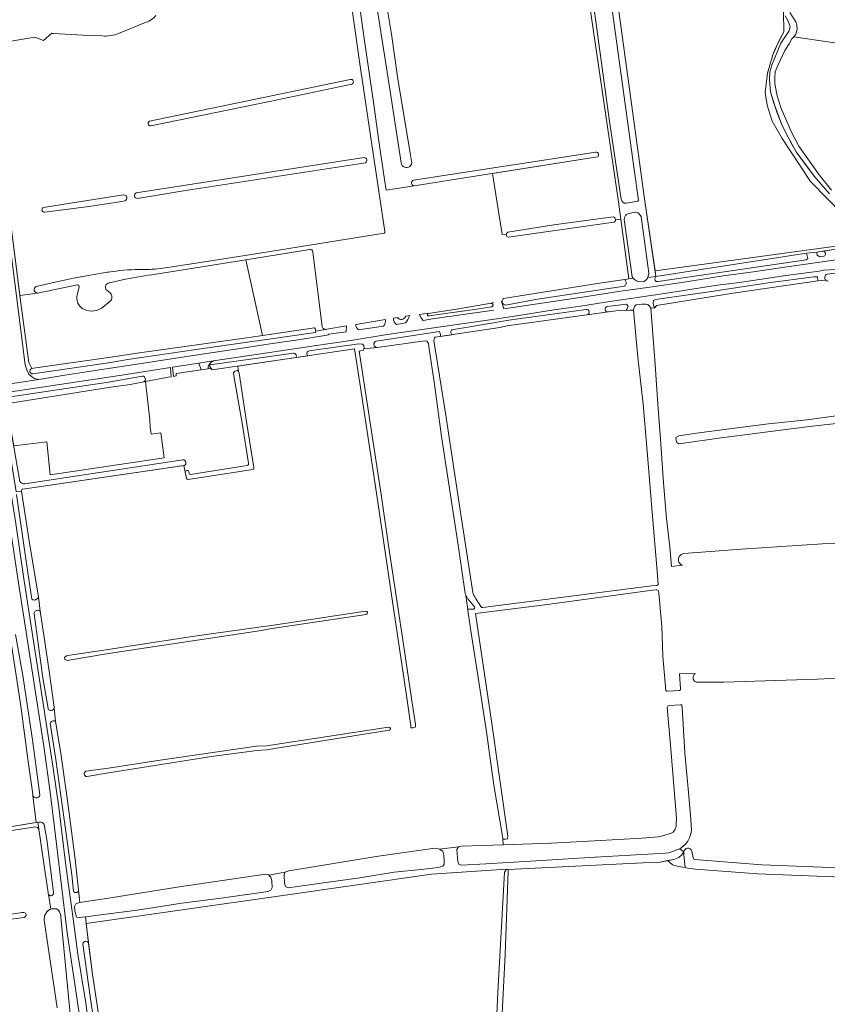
# Model space of a CAD drawing. Header units: metres. Extents: x 209813 to 223847, y 571801 to 587119.
# Tile 242 of 256: x 221957 to 222348, y 573596 to 574073. Entities that reach past the tile are written whole.
import ezdxf

# ---------------------------------------------------------------- set-up
doc = ezdxf.new("R2010")
doc.units = ezdxf.units.M
for name, color, linetype, lineweight in [('B-RO-GR-BOS_GEMENGD-GV', 8, 'Continuous', 0), ('B-RO-GR-BOUWLAND-GV', 8, 'Continuous', 0), ('B-RO-GR-GRAS-GV', 8, 'Continuous', 0), ('B-RO-GR-HOUTWAL-GV', 8, 'Continuous', 0), ('B-RO-OG-WATER_GREPPEL-GV', 8, 'Continuous', 0), ('B-RO-OG-WEG-GV', 8, 'Continuous', 0), ('B-RO-VH-ONVERHARD-GV', 8, 'Continuous', 0), ('B-RO-VH-VERHARDING_HALFVERHARDING-GV', 8, 'Continuous', 0)]:
    doc.layers.add(name, color=color, linetype=linetype, lineweight=lineweight)

msp = doc.modelspace()

# ---------------------------------------------------------------- linework, layer by layer
at = {"layer": 'B-RO-GR-BOS_GEMENGD-GV', "flags": 128}
for points in [[(222097.54, 573961.231), (222066.526, 573956.284)], [(222074.55, 573919.624), (222099.833, 573923.287), (222100.052, 573922.956), (222100.214, 573922.592), (222100.313, 573922.207), (222100.342, 573921.744), (222105.067, 573922.572), (222104.713, 573922.628), (222104.378, 573922.754), (222104.075, 573922.945), (222103.816, 573923.192), (222103.612, 573923.486), (222103.47, 573923.814), (222098.96, 573960.175)], [(222074.55, 573919.624), (222066.526, 573956.284), (222022.861, 573949.317)], [(221984.951, 573944.153), (221965.641, 573940.203), (221957.062, 573938.964), (221957.523, 573935.353), (221961.411, 573906.592), (221962.8, 573903.59), (221963.58, 573903.79), (222000, 573908.992), (222014.93, 573911.285), (222068.119, 573918.692), (222074.55, 573919.624)], [(222008.218, 573946.861), (221999.761, 573945.006)], [(221984.754, 573939.272), (221985.789, 573943.002)], [(221999.304, 573941.407), (222000.803, 573940.244)], [(222000.687, 573936.178), (221996.458, 573932.735)]]:
    msp.add_lwpolyline(points, dxfattribs=at)
at = {"layer": 'B-RO-GR-BOS_GEMENGD-GV'}
for points in [[(222098.96, 573960.175, 0.4760489), (222097.54, 573961.231)], [(222022.861, 573949.317, 0.0185462), (222008.218, 573946.861)], [(221985.789, 573943.002, 0.4030992), (221984.951, 573944.153)], [(221999.761, 573945.006, 0.5863772), (221999.304, 573941.407)], [(221987.24, 573932.747, -0.2982547), (221984.754, 573939.272)], [(222000.803, 573940.244, -0.4431638), (222000.687, 573936.178)], [(221996.458, 573932.735, -0.2779352), (221987.24, 573932.747)]]:
    msp.add_lwpolyline(points, format="xyb", dxfattribs=at)
at = {"layer": 'B-RO-GR-BOUWLAND-GV', "flags": 128}
msp.add_lwpolyline([(222367.653, 573656.82), (222314.472, 573659.003), (222284.23, 573661.185), (222280.42, 573661.662), (222279.357, 573662.116), (222276.002, 573662.542), (222273.092, 573663.402), (222270.777, 573665.387), (222267.205, 573664.659), (222262.112, 573664.394), (222193.632, 573660.992), (222193.587, 573660.252), (222192.158, 573619.855), (222189.098, 573559.553)], dxfattribs=at)
at = {"layer": 'B-RO-GR-GRAS-GV', "flags": 128}
for points in [[(222254.643, 574000), (222256.609, 573985.226), (222256.338, 573984.678), (222250.844, 573983.703), (222249.791, 573983.722), (222249.016, 573984.184), (222248.539, 573984.881), (222248.261, 573985.7), (222242.66, 574023.312), (222233.267, 574091.849), (222232.905, 574093.713), (222233.124, 574094.888), (222233.708, 574095.462), (222236.599, 574096.119), (222238.584, 574096.281), (222239.846, 574096.279), (222240.787, 574096.357), (222241.256, 574095.764), (222241.619, 574093.901)], [(222264.715, 573950.925), (222365.295, 573964.698), (222364.24, 573969.384), (222356.643, 573977.302), (222340.032, 573994.254), (222326.19, 574014.966), (222321.413, 574023.425), (222318.944, 574031.087), (222318.038, 574037.361), (222319.102, 574046.64), (222321.734, 574055.547), (222325.034, 574062.879), (222327.119, 574066.718), (222326.881, 574076.342), (222326.49, 574077.18), (222325.815, 574085.434), (222325.635, 574087.628), (222325.038, 574089.787), (222323.733, 574090.311), (222245.455, 574092.006), (222245.162, 574091.038), (222259.657, 573985.754)], [(222017.889, 573897.35), (222010.398, 573895.962), (222000, 573894.426), (221952.4, 573886.95), (221951.856, 573886.819), (221951.717, 573886.588), (221951.648, 573886.426), (221951.509, 573885.732), (221952.378, 573875.957), (221954.05, 573866.267), (221970.052, 573868.159), (221971.658, 573852.157), (222027.002, 573860.474), (222025.297, 573872.562), (222020.571, 573871.915), (222020.084, 573875.264), (222020.068, 573878.878)], [(222279.357, 573662.116), (222278.67, 573667.949), (222278.638, 573669.63), (222277.722, 573668.099), (222276.201, 573666.842), (222273.754, 573665.916), (222270.777, 573665.387), (222273.092, 573663.402), (222276.002, 573662.542)]]:
    msp.add_lwpolyline(points, close=True, dxfattribs=at)
for points in [[(222121.577, 574052.328), (222115.927, 574092.344)], [(222141.66, 574003.234), (222135.932, 574041.082), (222129.139, 574084.277), (222127.897, 574091.748), (222127.743, 574093.628), (222126.935, 574094.509), (222119.614, 574094.015), (222123.703, 574064.586), (222128.414, 574031.423), (222130.722, 574014.785), (222133.695, 573995.151), (222134.442, 573989.965), (222148.015, 573992.094)], [(222245.532, 573975.679), (222248.114, 573976.018), (222247.005, 573984.335), (222231.119, 574092.41), (222230.458, 574092.778), (222229.744, 574092.509), (222176.424, 574093.82), (222159.917, 574093.737), (222132.496, 574093.387), (222134.368, 574082.077), (222136.98, 574065.569), (222139.934, 574044.882), (222145.558, 574010.847), (222146.762, 574004.055)], [(222018.296, 574071.283), (222004.893, 574065.848)], [(221997.002, 574064.697), (221987.597, 574065.002), (221973.337, 574065.944), (221973.086, 574065.908), (221972.835, 574065.941), (221972.602, 574066.04), (221968.487, 574062.437), (221964.37, 574064.127), (221942.952, 574060.614), (221944.8, 574045.29), (221946.106, 574035.193), (221948.729, 574004.235), (221957.062, 573938.964), (221965.641, 573940.203)], [(222397.754, 574054.509), (222331.983, 574064.317), (222331.772, 574064.047), (222330.891, 574063.238), (222329.721, 574060.828), (222327.566, 574057.602), (222324.16, 574050.383), (222322.945, 574047.234), (222322.645, 574044.475), (222322.78, 574041.541), (222323.789, 574035.629), (222324.726, 574033.181), (222325.764, 574029.479), (222330.795, 574018.112), (222334.302, 574011.248), (222344.161, 573997.436), (222350.234, 573990.046)], [(222133.865, 573969.97), (222128.092, 574007.813), (222121.577, 574052.328)], [(222117.89, 574041.321), (222077.925, 574033.005)], [(222077.925, 574033.005), (222020.483, 574021.204)], [(222013.446, 573988.641), (222123.774, 574005.78)], [(222147.735, 573994.827), (222236.002, 574008.355)], [(222236.791, 574006.068), (222186.028, 573998.068), (222190.714, 573968.471), (222192.667, 573968.727)], [(222124.375, 574003.282), (222036.31, 573989.67)], [(222007.967, 573984.81), (222006.402, 573984.499), (221989.287, 573981.958), (221968.928, 573979.323), (221968.637, 573979.352), (221968.361, 573979.453), (221968.121, 573979.62), (221967.93, 573979.843), (221967.8, 573980.105), (221967.741, 573980.393), (221967.756, 573980.686), (221967.844, 573980.965), (221967.999, 573981.214), (221968.212, 573981.415), (221968.469, 573981.557), (221981.592, 573983.773), (222007.308, 573987.736)], [(222036.31, 573989.67), (222013.971, 573986.002)], [(222247.005, 573984.335), (222251.999, 573947.029), (222254.152, 573947.372), (222253.569, 573948.033), (222249.742, 573975.871), (222250.03, 573977.102), (222250.449, 573977.732), (222250.868, 573978.151), (222251.498, 573978.57), (222253.411, 573979.068), (222254.617, 573979.121), (222255.508, 573979.278), (222256.504, 573979.016), (222257.92, 573977.286), (222261.726, 573949.759), (222261.157, 573947.742), (222265.1, 573948.271), (222259.657, 573985.754)], [(222193.426, 573969.607), (222215.614, 573973.166), (222244.389, 573977.067)], [(222097.285, 573963.366), (222133.49, 573969.22)], [(222028.755, 573952.636), (222050.672, 573955.879), (222077.318, 573960.138), (222097.285, 573963.366)], [(221964.88, 573943.355), (221974.14, 573945.49), (221983.08, 573947.37), (221999.36, 573950.25), (222000, 573950.298)], [(222014.84, 573951.615), (222018.616, 573951.652)], [(222347.415, 573946.407), (222343.525, 573946.061), (222302.579, 573940.084), (222265.411, 573934.204), (222264.667, 573932.984), (222262.578, 573932.815), (222264.705, 573905.541), (222266.06, 573886.406), (222267.528, 573867.174), (222268.857, 573848.353), (222270.275, 573831.011), (222271.917, 573817.368), (222272.666, 573807.851), (222277.949, 573808.358), (222277.525, 573808.552), (222277.137, 573808.811), (222276.794, 573809.128), (222276.506, 573809.495), (222276.28, 573809.903), (222276.121, 573810.342), (222276.034, 573810.8), (222276.02, 573811.267), (222276.08, 573811.729), (222276.213, 573812.177), (222276.415, 573812.598), (222276.68, 573812.981), (222277.004, 573813.318), (222277.376, 573813.599), (222277.788, 573813.818), (222278.229, 573813.969), (222278.689, 573814.048), (222306.434, 573816.179), (222345.853, 573818.799), (222361.629, 573819.369)], [(222266.196, 573799.024), (222265.574, 573807.489), (222263.461, 573832.03), (222261.187, 573859.819), (222258.904, 573886.45), (222256.422, 573909.068), (222254.338, 573931.981), (222247.631, 573931.698), (222245.646, 573931.535), (222193.119, 573924.392), (222189.5, 573923.461), (222158.136, 573918.802), (222157.848, 573918.463), (222157.629, 573917.288), (222163.241, 573882.094), (222170.351, 573835.035), (222176.419, 573795.259)], [(222172.803, 573794.701), (222169.221, 573819.271), (222161.229, 573870.675), (222157.692, 573897.203), (222155.349, 573912.998), (222154.918, 573915.697), (222154.188, 573916.9), (222153.118, 573917.128), (222130.142, 573913.881), (222123.615, 573913.103), (222123.41, 573912.593), (222121.396, 573911.99), (222124.597, 573891.115), (222132.085, 573842.722), (222135.578, 573817.984), (222139.546, 573792.425), (222143.21, 573767.959), (222146.735, 573743.813), (222148.624, 573731.24), (222148.62, 573730.439), (222148.488, 573730.009), (222148.091, 573729.778), (222147.595, 573729.613), (222146.796, 573729.718), (222146.479, 573730.062), (222146.346, 573730.671), (222144.448, 573744.155), (222137.108, 573794.035), (222129.714, 573843.28), (222122.433, 573892.429), (222119.157, 573913.194), (222062.655, 573904.797), (222063.004, 573902.263), (222063.199, 573901.349), (222066.871, 573877.861), (222070.351, 573855.8)], [(222373.764, 573822.533), (222367.067, 573871.071), (222361.687, 573874.247), (222361.412, 573877.957), (222345.142, 573876.152), (222339.457, 573875.568), (222325.676, 573873.718), (222296.736, 573870.089), (222276.259, 573867.153), (222275.259, 573867.807), (222274.843, 573869.035), (222274.74, 573870.289), (222276.256, 573871.044), (222284.78, 573872.267), (222300.799, 573874.419), (222319.64, 573876.801), (222338.192, 573878.844), (222344.13, 573879.54), (222365.509, 573882.578), (222365.071, 573886.604)], [(222037.775, 573850.481), (222036.496, 573856.711), (221958.566, 573845.266)], [(221957.787, 573844.31), (221961.671, 573819.137), (221966.002, 573793.163), (221966.943, 573786.154), (221968.591, 573774.546), (221971.17, 573757.124), (221973.609, 573739.667), (221973.591, 573739.339), (221974.371, 573732.709), (221976.748, 573718.376), (221979.93, 573695.588), (221983.909, 573666.118), (221986.136, 573645.061), (222000, 573647.207), (222033.314, 573652.504), (222076.028, 573658.733), (222077.422, 573658.682), (222077.668, 573658.397), (222085.413, 573659.711), (222087.251, 573660.387), (222129.696, 573667.329), (222158.07, 573671.438), (222160.316, 573670.99), (222169.483, 573672.056), (222170.72, 573672.367), (222191.105, 573673.082)], [(222269.907, 573747.788), (222268.476, 573764.291), (222268.028, 573778.768), (222266.495, 573794.944), (222266.427, 573795.879), (222266.193, 573796.113), (222265.918, 573796.298), (222265.613, 573796.426), (222265.289, 573796.494), (222263.441, 573796.272), (222211.324, 573789.273), (222177.701, 573785.05), (222185.438, 573732.889), (222193.362, 573677.167), (222193.245, 573675.999), (222192.217, 573675.704), (222191.155, 573675.827), (222190.912, 573676.228), (222191.105, 573673.082), (222214.569, 573673.748), (222235.288, 573675.022), (222258.218, 573676.268), (222266.263, 573676.926), (222268.544, 573677.323), (222272.428, 573678.692), (222273.543, 573679.204), (222274.381, 573680.535), (222275.001, 573681.953), (222274.916, 573682.997), (222275.015, 573685.635), (222274.778, 573689.822), (222272.189, 573721.476), (222270.628, 573739.477)], [(222181.296, 573787.936), (222263.053, 573798.449), (222265.377, 573798.593), (222265.61, 573798.637), (222265.83, 573798.726), (222266.028, 573798.857), (222266.196, 573799.024)], [(222173.992, 573786.791), (222173.097, 573793.73)], [(222177.226, 573788.199), (222173.94, 573792.092)], [(222177.804, 573792.461), (222180.327, 573788.402)], [(222178.975, 573754.023), (222175.725, 573774.476), (222173.996, 573786.44)], [(222174.454, 573787.132), (222176.529, 573787.093)], [(222124.758, 573784.552), (222078.186, 573777.646), (222074.154, 573776.79), (222000, 573765.619), (221980.02, 573762.238), (221978.812, 573762.704), (221978.629, 573763.777), (221979.578, 573764.53), (221981.221, 573764.916), (222000, 573767.615), (222009.989, 573769.227), (222041.569, 573774.019), (222073.904, 573778.557), (222077.753, 573779.083), (222124.478, 573786.082)], [(221921.648, 573676.718), (221964.96, 573683.81), (221963.405, 573696.873), (221963.313, 573697.211), (221963.291, 573697.561), (221961.15, 573713.34), (221957.448, 573740.202), (221952.306, 573774.07)], [(222190.912, 573676.228), (222186.607, 573701.852), (222183.016, 573727.745), (222178.975, 573754.023)], [(222359.881, 573754.046), (222343.235, 573753.187), (222298.055, 573751.797), (222284.632, 573751.75), (222284.261, 573751.927), (222283.926, 573752.165), (222283.638, 573752.458), (222283.405, 573752.797), (222283.234, 573753.171), (222283.132, 573753.569), (222283.1, 573753.979), (222283.14, 573754.388), (222283.251, 573754.784), (222283.429, 573755.154), (222283.668, 573755.488), (222283.962, 573755.776), (222284.302, 573756.007), (222276.504, 573755.735), (222277.052, 573748.652)], [(222276.496, 573747.803), (222270.703, 573747.341)], [(222271.518, 573740.424), (222276.947, 573740.853)], [(222277.694, 573740.36), (222277.761, 573739.495), (222279.129, 573717.627), (222280.911, 573698.422), (222282.075, 573685.476), (222282.31, 573680.027), (222282.029, 573678.321), (222281.452, 573676.381), (222280.639, 573674.737), (222279.384, 573673.371), (222278.11, 573672.215), (222276.725, 573671.155), (222278.638, 573669.63)], [(221989.049, 573708.618), (222000, 573710.113), (222023.877, 573713.888), (222071.693, 573720.744), (222076.516, 573720.929), (222135.583, 573730.04)], [(222135.898, 573728.46), (222076.47, 573718.96), (222071.855, 573718.76), (222050.943, 573715.997), (222016.264, 573710.531), (222000, 573707.883), (221989.503, 573706.1)], [(221975.1, 573594.01), (221968.84, 573636.49), (221968.92, 573638.63), (221970.1, 573640.53), (221971.48, 573641.71), (221972.103, 573641.93), (221970.917, 573649.026), (221970.797, 573649.305), (221970.744, 573649.605), (221970.762, 573649.908), (221968.8, 573662.803), (221966.168, 573680.666), (221965.569, 573681.348), (221964.842, 573681.712), (221844.746, 573663.637)], [(222282.568, 573670.01), (222283.105, 573666.78)], [(222283.968, 573665.938), (222316.364, 573663.397), (222366.468, 573661.336)], [(222188.604, 573601.579), (222191.732, 573659.784), (222192.77, 573661.237), (222156.396, 573658.872), (222084.374, 573648.448), (221989.227, 573634.877), (221992.153, 573610.171), (221995.962, 573585.889), (221999.275, 573564.158), (221998.941, 573559.692), (222001.818, 573542.55), (222010.202, 573483.73)], [(221943.339, 573637.974), (221957.176, 573640.064), (221958.235, 573640.249), (221958.923, 573640.249), (221959.531, 573640.064), (221959.845, 573639.855), (221960.012, 573639.551), (221960.112, 573639.219), (221960.14, 573638.873), (221959.993, 573638.558), (221959.755, 573638.28), (221959.12, 573637.883), (221949.001, 573636.525)], [(222175.735, 573342.436), (222176.806, 573362.814), (222180.236, 573413.048), (222182.682, 573461.501), (222182.729, 573465.17), (222183.119, 573481.102), (222184.457, 573513.424), (222188.604, 573601.579)]]:
    msp.add_lwpolyline(points, dxfattribs=at)
at = {"layer": 'B-RO-GR-GRAS-GV'}
for points in [[(222022.872, 574074.606, -0.1464246), (222018.296, 574071.283)], [(222004.893, 574065.848, -0.1115466), (221997.002, 574064.697)], [(222123.774, 574005.78, -0.8114782), (222124.375, 574003.282)], [(222146.762, 574004.055, -1.0567213), (222141.66, 574003.234)], [(222148.015, 573992.094, -0.8241629), (222147.735, 573994.827)], [(222007.308, 573987.736, -0.8189253), (222007.967, 573984.81)], [(222013.971, 573986.002, -0.8760932), (222013.446, 573988.641)], [(222133.49, 573969.22, 0.3946691), (222133.865, 573969.97)], [(222000, 573950.298, -0.0353857), (222014.84, 573951.615)], [(222018.616, 573951.652, 0.045959), (222028.755, 573952.636)], [(222348.478, 573945.941, -0.1684782), (222347.415, 573946.407)], [(221965.641, 573940.203, -0.7930225), (221964.88, 573943.355)], [(222070.351, 573855.8, -0.5224503), (222069.82, 573854.76)], [(222038.498, 573849.983, -0.3487632), (222037.775, 573850.481)], [(221958.566, 573845.266, 0.4041213), (221957.787, 573844.31)], [(222176.419, 573795.259, 0.1220501), (222177.804, 573792.461)], [(222176.529, 573787.093, 0.6538564), (222177.226, 573788.199)], [(222180.327, 573788.402, 0.3664387), (222181.296, 573787.936)], [(222124.478, 573786.082, -0.9583687), (222124.758, 573784.552)], [(222277.052, 573748.652, -0.4023025), (222276.496, 573747.803)], [(222270.703, 573747.341, -0.3857068), (222269.907, 573747.788)], [(222270.628, 573739.477, -0.5121482), (222271.518, 573740.424)], [(222276.947, 573740.853, -0.4391182), (222277.694, 573740.36)], [(222135.583, 573730.04, -0.9634852), (222135.898, 573728.46)], [(221989.503, 573706.1, -0.8486321), (221989.049, 573708.618)], [(222278.638, 573669.63, -0.8011556), (222282.568, 573670.01)], [(222283.105, 573666.78, 0.3677832), (222283.968, 573665.938)]]:
    msp.add_lwpolyline(points, format="xyb", dxfattribs=at)
for centre, radius, start, end in [((222180.525, 573796.509), 7.93, 193.17788, 211.99438), ((222174.472, 573786.624), 0.509, 92.06071, 200.53523)]:
    msp.add_arc(centre, radius, start, end, dxfattribs=at)
at = {"layer": 'B-RO-GR-HOUTWAL-GV', "flags": 128}
for points in [[(222326.881, 574076.342), (222327.119, 574066.718), (222323.103, 574058.702), (222321.734, 574055.547), (222319.102, 574046.64), (222318.038, 574037.361), (222318.944, 574031.087), (222321.413, 574023.425), (222326.19, 574014.966), (222340.032, 573994.254), (222356.643, 573977.302)], [(222349.23, 573988.175), (222341.696, 573996.708), (222335.893, 574004.647), (222333.044, 574008.62), (222328.226, 574017.376), (222325.944, 574022.132), (222322.034, 574032.644), (222320.675, 574037.686), (222320.118, 574043.215), (222320.307, 574047.332), (222321.304, 574050.568), (222325.69, 574061.234), (222329.617, 574067.235), (222330.186, 574069.279), (222329.241, 574071.831), (222327.765, 574074.445)], [(222365.295, 573964.698), (222264.715, 573950.925), (222265.1, 573948.271), (222338.009, 573959.492), (222343.015, 573960.007), (222368.048, 573963.844)]]:
    msp.add_lwpolyline(points, dxfattribs=at)
at = {"layer": 'B-RO-OG-WATER_GREPPEL-GV', "flags": 128}
for points in [[(222327.765, 574074.445), (222329.241, 574071.831), (222330.186, 574069.279), (222329.617, 574067.235), (222325.69, 574061.234), (222321.304, 574050.568), (222320.307, 574047.332), (222320.118, 574043.215), (222320.675, 574037.686), (222323.69, 574027.837), (222325.944, 574022.132), (222330.466, 574013.142), (222333.044, 574008.62), (222338.847, 574000.682), (222341.696, 573996.708), (222349.23, 573988.175)], [(222350.234, 573990.046), (222344.161, 573997.436), (222334.302, 574011.248), (222330.795, 574018.112), (222325.764, 574029.479), (222324.726, 574033.181), (222323.789, 574035.629), (222322.78, 574041.541), (222322.645, 574044.475), (222322.945, 574047.234), (222324.16, 574050.383), (222327.566, 574057.602), (222329.721, 574060.828), (222330.891, 574063.238), (222331.772, 574064.047), (222332.915, 574065.508), (222333.458, 574067.866), (222333.296, 574069.851), (222332.846, 574071.497), (222330.05, 574076.106)], [(222117.032, 574043.605), (222019.814, 574023.36)], [(222020.483, 574021.204), (222077.925, 574033.005), (222117.89, 574041.321)], [(222148.015, 573992.094), (222168.344, 573995.282), (222236.791, 574006.068)], [(222193.768, 573967.211), (222244.702, 573974.512)], [(222345.913, 573960.451), (222343.015, 573960.007), (222343.135, 573958.544)], [(222343.135, 573958.544), (222344.569, 573957.714), (222346.487, 573957.996)], [(222100.218, 573921.029), (222100.315, 573921.415), (222100.342, 573921.744), (222100.313, 573922.207), (222100.214, 573922.592), (222100.052, 573922.956), (222099.833, 573923.287), (222068.119, 573918.692), (222014.93, 573911.285), (222000, 573908.992), (221963.58, 573903.79), (221962.8, 573903.59)], [(221963.293, 573901.076), (222000, 573906.349), (222009.363, 573907.995), (222042.517, 573912.81), (222100.218, 573921.029)], [(222070.351, 573855.8), (222066.871, 573877.861), (222063.199, 573901.349), (222063.004, 573902.263), (222062.404, 573902.682), (222061.119, 573902.387), (222060.59, 573901.551), (222060.685, 573900.151), (222064.642, 573877.163), (222067.828, 573857.814)], [(221957.029, 573849.006), (221952.378, 573875.957), (221951.509, 573885.732), (221951.648, 573886.426), (221951.717, 573886.588), (221951.856, 573886.819), (221949.457, 573886.451), (221949.403, 573885.824), (221949.222, 573884.846), (221951.397, 573868.354), (221955.186, 573843.92), (221957.787, 573844.31)], [(222036.051, 573859.451), (221959.428, 573847.848)], [(221958.566, 573845.266), (222036.67, 573856.736)], [(222037.179, 573853.385), (222037.775, 573850.481)], [(222038.498, 573849.983), (222069.82, 573854.76)], [(222038.996, 573852.862), (222038.85, 573853.669)], [(222067.148, 573856.679), (222039.676, 573852.35)], [(222176.861, 573341.694), (222177.062, 573341.762), (222177.215, 573341.837), (222177.448, 573342.006), (222177.586, 573342.239), (222178.822, 573365.822), (222183.631, 573441.686), (222185.351, 573477.747), (222186.708, 573510.349), (222189.098, 573559.553), (222192.158, 573619.855), (222193.587, 573660.252), (222193.632, 573660.992), (222192.77, 573661.237), (222191.732, 573659.784), (222188.604, 573601.579), (222184.457, 573513.424), (222183.119, 573481.102), (222182.729, 573465.17), (222182.682, 573461.501), (222180.236, 573413.048), (222176.806, 573362.814), (222175.735, 573342.436)], [(221949.001, 573636.525), (221959.12, 573637.883), (221959.755, 573638.28), (221959.993, 573638.558), (221960.14, 573638.873), (221960.112, 573639.219), (221960.012, 573639.551), (221959.845, 573639.855), (221959.531, 573640.064), (221958.923, 573640.249), (221958.235, 573640.249), (221957.176, 573640.064), (221943.339, 573637.974)], [(221987.611, 573625.003), (221991.323, 573598.46), (221994.267, 573578.338), (221996.489, 573563.871), (221996.72, 573563.631), (221996.995, 573563.442), (221997.301, 573563.312), (221997.628, 573563.245), (221997.961, 573563.246), (221998.288, 573563.314), (221998.594, 573563.445), (221998.867, 573563.635), (221999.098, 573563.876), (221999.275, 573564.158), (221995.962, 573585.889), (221992.153, 573610.171), (221990.367, 573625.251)]]:
    msp.add_lwpolyline(points, dxfattribs=at)
at = {"layer": 'B-RO-OG-WATER_GREPPEL-GV'}
for points in [[(222117.89, 574041.321, 0.9354318), (222117.032, 574043.605)], [(222019.814, 574023.36, 0.8612334), (222020.483, 574021.204)], [(222236.791, 574006.068, 0.7929476), (222236.002, 574008.355)], [(222244.702, 573974.512, 0.7613544), (222244.407, 573977.062)], [(222193.426, 573969.607, 0.7436427), (222193.615, 573967.239)], [(222346.487, 573957.996, 0.8301876), (222345.913, 573960.451)], [(222036.67, 573856.736, 0.8215994), (222036.051, 573859.451)], [(222067.828, 573857.814, -0.4219075), (222067.148, 573856.679)], [(222038.85, 573853.669, 0.9764272), (222037.179, 573853.385)], [(221959.428, 573847.848, -0.3010387), (221957.029, 573849.006)], [(222039.676, 573852.35, -0.3829861), (222038.996, 573852.862)], [(221990.367, 573625.251, 0.8737727), (221987.611, 573625.003)]]:
    msp.add_lwpolyline(points, format="xyb", dxfattribs=at)
at = {"layer": 'B-RO-OG-WATER_GREPPEL-GV', "flags": 128}
for points in [[(222264.558, 573947.173), (222264.739, 573946.241), (222265.191, 573945.858), (222266.253, 573945.734), (222337.848, 573956.324), (222338.641, 573956.914), (222338.009, 573959.492), (222265.1, 573948.271)], [(222191.366, 573937.557), (222191.116, 573937.312), (222190.918, 573937.023), (222190.781, 573936.7), (222190.71, 573936.357), (222190.708, 573936.007), (222190.774, 573935.663), (222190.906, 573935.338), (222191.099, 573935.046), (222191.346, 573934.798), (222191.637, 573934.602), (222191.961, 573934.468), (222192.304, 573934.399), (222207.775, 573937.186), (222249.855, 573943.57), (222250.134, 573943.803), (222250.365, 573944.084), (222250.54, 573944.402), (222250.654, 573944.747), (222250.702, 573945.107), (222250.683, 573945.47), (222250.598, 573945.823), (222250.449, 573946.155), (222250.242, 573946.453), (222249.983, 573946.708), (222237.84, 573944.945)], [(222154.776, 573930.319), (222154.6, 573930.206), (222154.474, 573930.04), (222154.413, 573929.839), (222154.425, 573929.631), (222154.508, 573929.439), (222154.653, 573929.288), (222154.841, 573929.196), (222155.049, 573929.176), (222155.252, 573929.228), (222164.386, 573930.415), (222177.228, 573932.27), (222185.622, 573933.551), (222185.846, 573933.659), (222186.029, 573933.826), (222186.156, 573934.039), (222186.217, 573934.279), (222186.207, 573934.527), (222186.125, 573934.761), (222185.98, 573934.962), (222185.783, 573935.113), (222185.551, 573935.201), (222185.304, 573935.219), (222178.83, 573934.084), (222167.5, 573932.2)], [(222090.836, 573908.985), (222090.937, 573909.289), (222090.971, 573909.607), (222090.938, 573909.925), (222090.839, 573910.229), (222090.677, 573910.505), (222090.461, 573910.741), (222090.2, 573910.926), (222089.906, 573911.052), (222089.592, 573911.113), (222049.122, 573905.359), (222049.086, 573904.514), (222050.141, 573902.937)], [(221965.696, 573683.921), (221921.648, 573676.718), (221844.402, 573665.12), (221844.153, 573664.987), (221843.892, 573664.716), (221843.808, 573664.303), (221843.889, 573664.11), (221844.101, 573663.797), (221844.377, 573663.67), (221844.746, 573663.637), (221964.842, 573681.712), (221965.569, 573681.348), (221966.168, 573680.666)]]:
    msp.add_lwpolyline(points, close=True, dxfattribs=at)
at = {"layer": 'B-RO-OG-WEG-GV', "flags": 128}
for points in [[(221962.8, 573903.59), (221961.411, 573906.592), (221957.523, 573935.353), (221948.729, 574004.235), (221946.106, 574035.193), (221944.8, 574045.29), (221942.784, 574062.009), (221941.95, 574074.26)], [(221952.24, 573964.35), (221959.64, 573905.45), (221960.38, 573903.07), (221961.44, 573900.99), (221962.72, 573899.73), (221964.12, 573898.83), (221966.221, 573898.37), (221978.8, 573900.35), (221989.4, 573902.088), (221998.794, 573903.527), (222014.839, 573905.929), (222032.555, 573908.632), (222047.428, 573910.869), (222063.808, 573913.399), (222078.351, 573915.552), (222091.808, 573917.612), (222105.788, 573919.72), (222106.401, 573919.9), (222106.762, 573920.245), (222115.035, 573921.45), (222115.292, 573924.241), (222105.696, 573922.654), (222105.424, 573922.587), (222105.067, 573922.572), (222100.342, 573921.744), (222100.315, 573921.415), (222100.218, 573921.029), (222042.517, 573912.81), (222009.363, 573907.995), (222000, 573906.349), (221963.293, 573901.076)], [(222346.487, 573957.996), (222344.569, 573957.714), (222343.135, 573958.544), (222343.015, 573960.007), (222338.009, 573959.492), (222338.641, 573956.914), (222337.848, 573956.324), (222266.253, 573945.734), (222265.191, 573945.858), (222264.739, 573946.241), (222264.558, 573947.173), (222265.1, 573948.271), (222261.157, 573947.742), (222261.039, 573947.326), (222260.514, 573946.697), (222259.361, 573945.858), (222256.635, 573945.648), (222255.691, 573946.068), (222254.748, 573946.697), (222254.152, 573947.372), (222249.983, 573946.708), (222250.242, 573946.453), (222250.449, 573946.155), (222250.598, 573945.823), (222250.683, 573945.47), (222250.702, 573945.107), (222250.654, 573944.747), (222250.54, 573944.402), (222250.365, 573944.084), (222250.134, 573943.803), (222249.855, 573943.57), (222207.775, 573937.186), (222192.304, 573934.399), (222191.961, 573934.468), (222191.637, 573934.602), (222191.346, 573934.798), (222191.099, 573935.046), (222190.906, 573935.338), (222190.774, 573935.663), (222190.708, 573936.007), (222190.71, 573936.296), (222190.246, 573936.183), (222191.379, 573932.621), (222209.891, 573935.338), (222230.465, 573938.388), (222246.981, 573940.897), (222262.157, 573943.084), (222279.718, 573945.678), (222297.681, 573948.515), (222312.351, 573950.451), (222327.631, 573952.648), (222352.443, 573956.333)], [(222349.922, 573961.066), (222345.913, 573960.451)], [(222352.533, 573951.634), (222346.256, 573951.226), (222344.184, 573950.846), (222328.06, 573948.686), (222318.509, 573947.169), (222305.614, 573945.377), (222294.896, 573943.975), (222281.601, 573941.941), (222269.247, 573939.984), (222240.672, 573935.753), (222228.526, 573933.813), (222215.631, 573932.021), (222200.786, 573929.65), (222186.969, 573927.573), (222134.999, 573920.061), (222117.35, 573917.251), (222099.58, 573914.64), (222075.889, 573911.124), (222050.865, 573907.298), (222049.616, 573906.505), (222048.926, 573905.777), (222048.6, 573905.278), (222048.332, 573904.416), (222048.197, 573903.456), (222049.658, 573903.66), (222049.086, 573904.514), (222049.122, 573905.359), (222089.592, 573911.113), (222089.906, 573911.052), (222090.2, 573910.926), (222090.461, 573910.741), (222090.677, 573910.505), (222090.839, 573910.229), (222090.938, 573909.925), (222090.971, 573909.607), (222090.937, 573909.289), (222090.836, 573908.985), (222096.551, 573909.834), (222096.326, 573910.048), (222096.157, 573910.308), (222096.055, 573910.602), (222096.025, 573910.911), (222096.068, 573911.218), (222096.182, 573911.507), (222096.361, 573911.76), (222096.595, 573911.964), (222096.871, 573912.108), (222097.172, 573912.182), (222121.169, 573915.565), (222122.962, 573915.501), (222123.657, 573914.717), (222123.847, 573913.681), (222123.615, 573913.103), (222128.366, 573913.736)], [(222348.044, 573949.389), (222353.828, 573949.954), (222355.969, 573949.497), (222357.508, 573948.677), (222358.099, 573947.884), (222358.837, 573946.577)], [(222241.515, 573933.637), (222250.846, 573934.798), (222251.655, 573933.918), (222251.235, 573932.622), (222250.921, 573932.252), (222250.782, 573931.745), (222254.333, 573932.034), (222254.719, 573933.748), (222255.503, 573934.443), (222258.315, 573934.778), (222260.309, 573934.837), (222261.275, 573934.601), (222262.188, 573933.729), (222262.578, 573932.815), (222264.667, 573932.984), (222264.067, 573933.881), (222263.843, 573935.336), (222263.95, 573936.606), (222264.969, 573937.005), (222292.09, 573941.011), (222319.411, 573945.139), (222341.569, 573948.109), (222343.362, 573948.046), (222343.525, 573946.061), (222347.415, 573946.407)], [(222186.495, 573935.571), (222185.271, 573935.371), (222185.304, 573935.219), (222185.551, 573935.201), (222185.783, 573935.113), (222185.98, 573934.962), (222186.125, 573934.761), (222186.207, 573934.527), (222186.217, 573934.279), (222186.156, 573934.039), (222186.029, 573933.826), (222185.846, 573933.659), (222185.622, 573933.551), (222177.228, 573932.27), (222164.386, 573930.415), (222155.252, 573929.228), (222155.049, 573929.176), (222154.841, 573929.196), (222154.653, 573929.288), (222154.508, 573929.439), (222154.425, 573929.631), (222154.413, 573929.839), (222154.474, 573930.04), (222154.6, 573930.206), (222154.765, 573930.385), (222150.608, 573929.86), (222151.271, 573928.277), (222152.334, 573926.957)], [(222145.801, 573929.313), (222144.013, 573929.011)], [(222152.334, 573926.957), (222156.885, 573927.636), (222186.602, 573931.929)], [(222186.409, 573925.743), (222193.845, 573927.085), (222231.323, 573932.236)], [(222231.814, 573929.654), (222241.988, 573931.038)], [(222134.213, 573927.369), (222119.717, 573924.973)], [(222140.018, 573928.329), (222138.048, 573928.004)], [(222139.456, 573925.034), (222143.877, 573925.694)], [(222166.258, 573920.009), (222166.06, 573920.276), (222165.914, 573920.576), (222165.827, 573920.897), (222165.801, 573921.228), (222165.837, 573921.559), (222165.933, 573921.878), (222166.087, 573922.173), (222166.293, 573922.434), (222186.409, 573925.743)], [(222121.075, 573922.333), (222133.207, 573924.107)], [(222129.56, 573916.939), (222160.277, 573921.535), (222160.489, 573921.095), (222160.635, 573920.629), (222160.71, 573920.147), (222160.715, 573919.659), (222160.648, 573919.175), (222166.258, 573920.009)], [(222128.366, 573913.736), (222130.041, 573913.873)], [(222017.126, 573897.209), (222028.846, 573899.419), (222030.402, 573899.678), (222029.961, 573904.095), (222008.481, 573900.771), (222000, 573899.428), (221949.37, 573891.861)], [(221949.457, 573886.451), (221949.565, 573887.699), (221950.028, 573888.787), (221951.37, 573889.735), (222000, 573897.038), (222015.405, 573899.828), (222016.513, 573900.007)], [(221949.37, 573891.861), (221947.699, 573889.81), (221946.645, 573887.893), (221946.397, 573886.072), (221946.474, 573884.507), (221948.712, 573871.602), (221952.084, 573847.986), (221955.068, 573828.565), (221958.993, 573801.836), (221961.85, 573783.099), (221966.248, 573755.044), (221973.287, 573709.049), (221975.952, 573691.311), (221977.26, 573680.47), (221978.8, 573666.91), (221980.44, 573654.69), (221982.22, 573641.97), (221985.16, 573620.09), (221988.82, 573597.43), (221993.06, 573567.45)], [(221988.22, 573575.21), (221980.04, 573630.39), (221973.748, 573681.436), (221971.735, 573698.445), (221968.6, 573720.75), (221956.06, 573802.01), (221943.82, 573882.73), (221943.24, 573885.15), (221942.38, 573887.15), (221941.14, 573888.71), (221939.06, 573889.69), (221937.76, 573889.97), (221936.513, 573889.939), (221934.836, 573889.772), (221910.133, 573886.089), (221910.727, 573882.169), (221913.158, 573882.522)], [(221990.367, 573625.251), (221988.838, 573638.165), (221985.88, 573637.77), (221984.417, 573638.022), (221983.6, 573641.07), (221983.56, 573643.21), (221984.14, 573644.49), (221985.42, 573644.95), (221986.136, 573645.061), (221985.512, 573650.964), (221985.433, 573650.683), (221985.292, 573650.426), (221985.096, 573650.208), (221984.857, 573650.039), (221984.586, 573649.929), (221984.297, 573649.882), (221984.005, 573649.902), (221983.725, 573649.987), (221983.471, 573650.133), (221983.257, 573650.333), (221983.093, 573650.575), (221982.294, 573658.538), (221978.54, 573685.24), (221974.398, 573714.323), (221971.762, 573731.974), (221971.915, 573732.29), (221972.131, 573732.568), (221972.4, 573732.793), (221972.711, 573732.957), (221973.049, 573733.052), (221973.399, 573733.075), (221973.747, 573733.023), (221974.076, 573732.899), (221974.371, 573732.709), (221973.591, 573739.339), (221973.503, 573739.023), (221973.35, 573738.733), (221973.138, 573738.483), (221972.877, 573738.284), (221972.58, 573738.146), (221972.26, 573738.074), (221971.932, 573738.073), (221971.612, 573738.142), (221971.313, 573738.277), (221971.051, 573738.474), (221970.837, 573738.723), (221970.681, 573739.011), (221968.225, 573753.868), (221963.922, 573784.822), (221963.971, 573785.192), (221964.095, 573785.545), (221964.288, 573785.865), (221964.542, 573786.139), (221964.846, 573786.356), (221965.187, 573786.507), (221965.553, 573786.585), (221965.926, 573786.587), (221966.293, 573786.514), (221966.636, 573786.367), (221966.943, 573786.154), (221966.002, 573793.163), (221965.889, 573792.787), (221965.704, 573792.44), (221965.456, 573792.137), (221965.152, 573791.888), (221964.806, 573791.703), (221964.43, 573791.59), (221964.039, 573791.553), (221963.648, 573791.593), (221963.273, 573791.709), (221962.928, 573791.896), (221960.446, 573808.073), (221955.39, 573842.607)], [(221954.956, 573774.779), (221958.48, 573754.971), (221963.168, 573723.795), (221966.73, 573697.263), (221966.648, 573696.922), (221966.5, 573696.605), (221966.29, 573696.324), (221966.028, 573696.091), (221965.724, 573695.916), (221965.392, 573695.806), (221965.044, 573695.765), (221964.695, 573695.795), (221964.359, 573695.895), (221964.05, 573696.061), (221963.781, 573696.286), (221963.563, 573696.56), (221963.405, 573696.873), (221964.96, 573683.81), (221966.474, 573684.038)], [(221968.841, 573682.781), (221970.048, 573675.61), (221973.347, 573649.899), (221973.363, 573649.595), (221973.308, 573649.296), (221973.186, 573649.018), (221973.004, 573648.775), (221972.77, 573648.581), (221972.497, 573648.445), (221972.201, 573648.376), (221971.897, 573648.377), (221971.602, 573648.448), (221971.33, 573648.586), (221971.098, 573648.782), (221970.917, 573649.026), (221972.103, 573641.93), (221972.5, 573642.07), (221973.4, 573642.09), (221974.8, 573641.97), (221974.98, 573641.89), (221975.7, 573641.35), (221976.24, 573640.53), (221976.82, 573638.79), (221976.96, 573638.03), (221981.58, 573589.55)], [(221991.323, 573598.46), (221987.611, 573625.003)], [(221994.267, 573578.338), (221991.323, 573598.46)]]:
    msp.add_lwpolyline(points, dxfattribs=at)
at = {"layer": 'B-RO-OG-WEG-GV'}
for points in [[(222347.415, 573946.407, -0.5678002), (222348.044, 573949.389)], [(222143.877, 573925.694, 0.0646999), (222145.801, 573929.313)], [(222231.323, 573932.236, -0.9243411), (222231.814, 573929.654)], [(222241.988, 573931.038, -0.9207042), (222241.515, 573933.637)], [(222119.717, 573924.973, 0.2154155), (222121.075, 573922.333)], [(222133.207, 573924.107, 0.1645913), (222134.213, 573927.369)], [(222138.048, 573928.004, 0.291744), (222139.456, 573925.034)], [(222144.013, 573929.011, -0.6094065), (222140.018, 573928.329)], [(222130.041, 573913.873, -0.8135936), (222129.56, 573916.939)], [(221963.293, 573901.076, -0.9128838), (221962.8, 573903.59)], [(222016.513, 573900.007, -0.7107336), (222017.126, 573897.209)], [(221966.474, 573684.038, -0.3430334), (221968.841, 573682.781)]]:
    msp.add_lwpolyline(points, format="xyb", dxfattribs=at)
at = {"layer": 'B-RO-OG-WEG-GV', "flags": 128}
msp.add_lwpolyline([(222032.757, 573901.274), (222044.847, 573902.989), (222043.682, 573906.199), (222031.014, 573904.258), (222031.458, 573899.854), (222032.741, 573900.067)], close=True, dxfattribs=at)
at = {"layer": 'B-RO-VH-ONVERHARD-GV', "flags": 128}
for points in [[(221950.278, 573895.86), (221966.221, 573898.37), (221964.12, 573898.83), (221962.72, 573899.73), (221961.44, 573900.99), (221960.38, 573903.07), (221959.64, 573905.45), (221952.24, 573964.35)], [(221993.06, 573567.45), (221988.82, 573597.43), (221985.16, 573620.09), (221982.22, 573641.97), (221980.44, 573654.69), (221978.8, 573666.91), (221977.26, 573680.47), (221975.952, 573691.311), (221973.287, 573709.049), (221966.248, 573755.044), (221961.85, 573783.099), (221958.993, 573801.836), (221955.068, 573828.565)], [(221956.06, 573802.01), (221968.6, 573720.75), (221971.735, 573698.445), (221973.748, 573681.436), (221980.04, 573630.39), (221988.22, 573575.21)]]:
    msp.add_lwpolyline(points, dxfattribs=at)
msp.add_lwpolyline([(222169.645, 573663.656), (222169.116, 573664.979), (222168.646, 573670.725), (222169.483, 573672.056), (222160.316, 573670.99), (222161.91, 573669.986), (222162.348, 573668.002), (222162.587, 573665.077), (222162.49, 573663.701), (222161.835, 573662.701), (222159.676, 573662.104), (222151.457, 573661.012), (222138.416, 573659.734), (222121.699, 573657.105), (222101.848, 573654.219), (222086.969, 573652.266), (222085.655, 573652.895), (222085.214, 573654.436), (222085.002, 573658.31), (222085.413, 573659.711), (222077.668, 573658.397), (222078.559, 573657.362), (222079.13, 573655.515), (222079.282, 573652.373), (222078.549, 573651.051), (222077.234, 573650.418), (222055.616, 573647.282), (222035.53, 573644.693), (222013.929, 573641.348), (222000, 573639.657), (221988.838, 573638.165), (221989.227, 573634.877), (222084.374, 573648.448), (222156.396, 573658.872), (222192.77, 573661.237), (222193.632, 573660.992), (222262.112, 573664.394), (222267.205, 573664.659), (222273.754, 573665.916), (222276.201, 573666.842), (222277.722, 573668.099), (222278.638, 573669.63), (222276.725, 573671.155), (222275.088, 573670.601), (222273.267, 573669.715), (222271.316, 573669.135), (222269.644, 573668.998), (222235.737, 573666.961), (222204.336, 573665.128), (222182.677, 573663.777), (222170.949, 573663.131)], close=True, dxfattribs=at)
at = {"layer": 'B-RO-VH-VERHARDING_HALFVERHARDING-GV', "flags": 128}
msp.add_lwpolyline([(222048.332, 573904.416), (222048.6, 573905.278), (222048.926, 573905.777), (222049.616, 573906.505), (222050.865, 573907.298), (222043.682, 573906.199), (222044.847, 573902.989), (222048.197, 573903.456)], close=True, dxfattribs=at)

doc.saveas('drawing.dxf')
